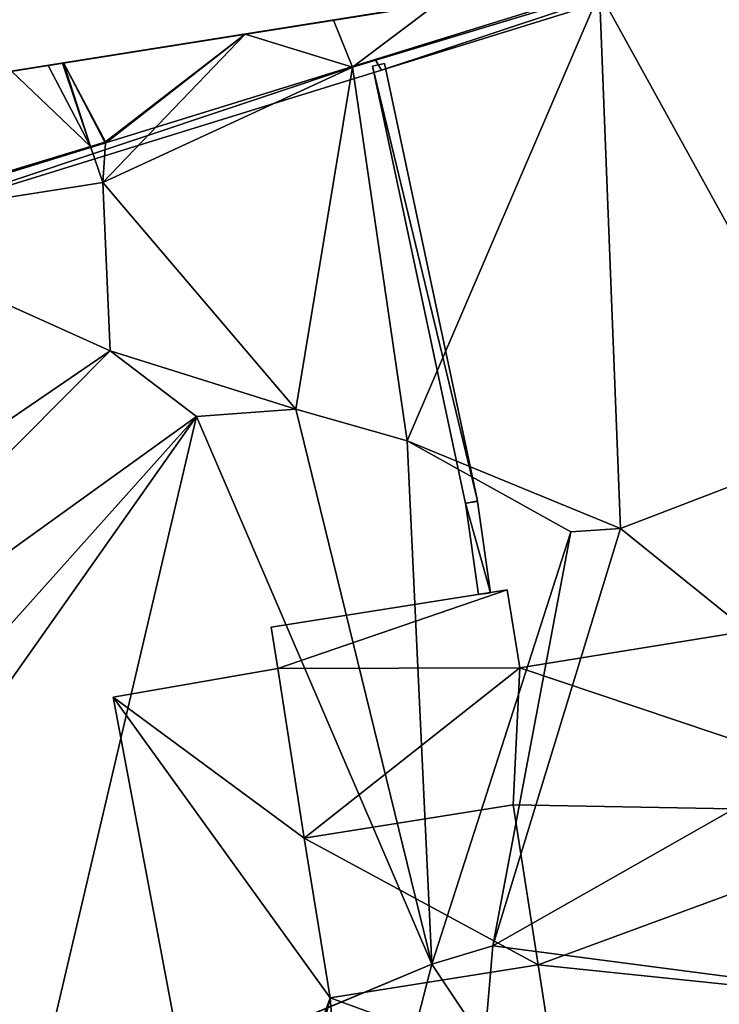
# Model space of a CAD drawing. Header units: inches. Extents: x 573046 to 573309, y 6670408 to 6670677.
# Tile 69 of 111: x 573153 to 573164, y 6670639 to 6670655. Entities that reach past the tile are written whole.
import ezdxf

# ---------------------------------------------------------------- set-up
doc = ezdxf.new("R2010")
doc.units = ezdxf.units.IN
doc.header["$MEASUREMENT"] = 0
for name, color, linetype in [('Bygning', 10, 'Continuous'), ('Objekter_Gjerde', 10, 'Continuous'), ('Terreng_ortofoto', 10, 'Continuous')]:
    doc.layers.add(name, color=color, linetype=linetype)

msp = doc.modelspace()

# ---------------------------------------------------------------- linework, layer by layer
at = {"layer": 'Terreng_ortofoto'}
for points in [[(573063.36, 6670640.044, 213.26), (573270.643, 6670672.982, 219), (573292.127, 6670676.396, 220.205)], [(573063.36, 6670640.044, 213.26), (573219.599, 6670664.87, 221.75), (573270.643, 6670672.982, 219)], [(573063.36, 6670640.044, 213.26), (573191.031, 6670660.33, 221.728), (573219.599, 6670664.87, 221.75)], [(573170.203, 6670657.02, 220.975), (573191.031, 6670660.33, 221.728), (573063.36, 6670640.044, 213.26)], [(573152.968, 6670654.281, 219.953), (573170.203, 6670657.02, 220.975), (573063.36, 6670640.044, 213.26)], [(573152.968, 6670654.281, 219.953), (573164.018, 6670656.037, 220.603), (573170.203, 6670657.02, 220.975)], [(573152.968, 6670654.281, 219.953), (573161.904, 6670655.701, 220.462), (573164.018, 6670656.037, 220.603)], [(573164.018, 6670656.037, 220.603), (573161.971, 6670655.471, 220.479), (573166.01, 6670648.14, 220)], [(573152.968, 6670654.281, 219.953), (573157.626, 6670655.021, 220.201), (573161.904, 6670655.701, 220.462)], [(573157.626, 6670655.021, 220.201), (573159.32, 6670655.29, 220.29), (573161.904, 6670655.701, 220.462)], [(573157.939, 6670654.251, 220.24), (573158.83, 6670648.15, 220), (573161.971, 6670655.471, 220.479)], [(573157.939, 6670654.251, 220.24), (573161.971, 6670655.471, 220.479), (573159.32, 6670655.29, 220.29)], [(573161.971, 6670655.471, 220.479), (573158.83, 6670648.15, 220), (573162.31, 6670646.72, 220)], [(573161.971, 6670655.471, 220.479), (573162.31, 6670646.72, 220), (573166.01, 6670648.14, 220)], [(573157.626, 6670655.021, 220.201), (573157.939, 6670654.251, 220.24), (573159.32, 6670655.29, 220.29)], [(573152.968, 6670654.281, 219.953), (573156.186, 6670654.792, 220.11), (573157.626, 6670655.021, 220.201)], [(573156.186, 6670654.792, 220.11), (573157.939, 6670654.251, 220.24), (573157.626, 6670655.021, 220.201)], [(573153.222, 6670654.321, 219.966), (573156.186, 6670654.792, 220.11), (573152.968, 6670654.281, 219.953)], [(573153.906, 6670653.031, 220), (573156.186, 6670654.792, 220.11), (573153.222, 6670654.321, 219.966)], [(573153.86, 6670652.37, 220), (573157.939, 6670654.251, 220.24), (573156.186, 6670654.792, 220.11)], [(573153.905, 6670653.011, 219.999), (573153.86, 6670652.37, 220), (573156.186, 6670654.792, 220.11)], [(573153.906, 6670653.031, 220), (573153.905, 6670653.011, 219.999), (573156.186, 6670654.792, 220.11)], [(573152.968, 6670654.281, 219.953), (573063.36, 6670640.044, 213.26), (573080.329, 6670642.737, 214.748)], [(573152.968, 6670654.281, 219.953), (573080.329, 6670642.737, 214.748), (573081.068, 6670642.854, 214.82)], [(573152.369, 6670654.185, 219.925), (573152.968, 6670654.281, 219.953), (573081.068, 6670642.854, 214.82)], [(573153.662, 6670652.957, 219.987), (573152.369, 6670654.185, 219.925), (573149.421, 6670651.674, 219.766)], [(573153.662, 6670652.957, 219.987), (573152.968, 6670654.281, 219.953), (573152.369, 6670654.185, 219.925)], [(573153.222, 6670654.321, 219.966), (573152.968, 6670654.281, 219.953), (573153.203, 6670654.318, 219.965)], [(573153.662, 6670652.957, 219.987), (573153.203, 6670654.318, 219.965), (573152.968, 6670654.281, 219.953)], [(573153.222, 6670654.321, 219.966), (573153.203, 6670654.318, 219.965), (573153.662, 6670652.957, 219.987)], [(573153.906, 6670653.031, 220), (573153.222, 6670654.321, 219.966), (573153.896, 6670653.028, 219.999)], [(573153.896, 6670653.028, 219.999), (573153.222, 6670654.321, 219.966), (573153.662, 6670652.957, 219.987)], [(573153.86, 6670652.37, 220), (573157.01, 6670648.67, 220), (573157.939, 6670654.251, 220.24)], [(573157.939, 6670654.251, 220.24), (573157.01, 6670648.67, 220), (573158.83, 6670648.15, 220)], [(573153.662, 6670652.957, 219.987), (573149.421, 6670651.674, 219.766), (573153.86, 6670652.37, 220)], [(573153.896, 6670653.028, 219.999), (573153.662, 6670652.957, 219.987), (573153.905, 6670653.011, 219.999)], [(573153.662, 6670652.957, 219.987), (573153.86, 6670652.37, 220), (573153.905, 6670653.011, 219.999)], [(573153.906, 6670653.031, 220), (573153.896, 6670653.028, 219.999), (573153.905, 6670653.011, 219.999)], [(573153.98, 6670649.62, 220), (573153.86, 6670652.37, 220), (573149.421, 6670651.674, 219.766)], [(573153.98, 6670649.62, 220), (573157.01, 6670648.67, 220), (573153.86, 6670652.37, 220)], [(573145.429, 6670643.78, 219), (573153.98, 6670649.62, 220), (573149.421, 6670651.674, 219.766)], [(573145.429, 6670643.78, 219), (573146.71, 6670642.3, 219), (573153.98, 6670649.62, 220)], [(573146.71, 6670642.3, 219), (573155.39, 6670648.55, 220), (573153.98, 6670649.62, 220)], [(573153.98, 6670649.62, 220), (573155.39, 6670648.55, 220), (573157.01, 6670648.67, 220)], [(573146.71, 6670642.3, 219), (573148.176, 6670640.489, 219), (573155.39, 6670648.55, 220)], [(573148.994, 6670639.477, 219), (573155.39, 6670648.55, 220), (573148.176, 6670640.489, 219)], [(573152.641, 6670636.864, 219.083), (573155.39, 6670648.55, 220), (573148.994, 6670639.477, 219)], [(573152.641, 6670636.864, 219.083), (573159.23, 6670639.61, 220), (573155.39, 6670648.55, 220)], [(573159.23, 6670639.61, 220), (573157.01, 6670648.67, 220), (573155.39, 6670648.55, 220)], [(573159.23, 6670639.61, 220), (573158.83, 6670648.15, 220), (573157.01, 6670648.67, 220)], [(573159.23, 6670639.61, 220), (573161.5, 6670646.67, 220), (573158.83, 6670648.15, 220)], [(573161.5, 6670646.67, 220), (573162.31, 6670646.72, 220), (573158.83, 6670648.15, 220)], [(573166.41, 6670643.42, 220), (573166.01, 6670648.14, 220), (573162.31, 6670646.72, 220)], [(573159.23, 6670639.61, 220), (573160.23, 6670639.91, 220), (573161.5, 6670646.67, 220)], [(573160.23, 6670639.91, 220), (573162.31, 6670646.72, 220), (573161.5, 6670646.67, 220)], [(573166.41, 6670643.42, 220), (573162.31, 6670646.72, 220), (573160.23, 6670639.91, 220)], [(573166.41, 6670643.42, 220), (573160.23, 6670639.91, 220), (573169.63, 6670638.68, 220)], [(573160.09, 6670638.32, 220), (573160.23, 6670639.91, 220), (573159.23, 6670639.61, 220)], [(573169.63, 6670638.68, 220), (573160.23, 6670639.91, 220), (573160.09, 6670638.32, 220)], [(573152.641, 6670636.864, 219.083), (573152.669, 6670636.857, 219.083), (573159.23, 6670639.61, 220)], [(573152.669, 6670636.857, 219.083), (573158.97, 6670638.6, 220), (573159.23, 6670639.61, 220)], [(573160.09, 6670638.32, 220), (573159.23, 6670639.61, 220), (573158.97, 6670638.6, 220)], [(573152.641, 6670636.864, 219.083), (573148.994, 6670639.477, 219), (573150.7, 6670637.37, 219)]]:
    msp.add_3dface(points, dxfattribs=at)

# ---------------------------------------------------------------- meshes
at = {"layer": 'Bygning', "color": 74, "true_color": 0x55aa00}
mesh = msp.add_polyface(dxfattribs=at)
corners = [(573161.26, 6670637.711, 226.39), (573168.21, 6670638.85, 226.39), (573160.97, 6670639.6, 225.38), (573160.56, 6670642.211, 223.99), (573167.71, 6670642.08, 224.64), (573157.15, 6670641.67, 223.9), (573160.67, 6670644.449, 222.81), (573156.61, 6670645.109, 222.11), (573156.718, 6670644.439, 222.459), (573160.46, 6670645.721, 222.11), (573169.2, 6670645.83, 222.81), (573169.75, 6670642.42, 224.64)]
mesh.append_faces([[corners[k] for k in face] for face in [(3, 4, 6), (9, 8, 6), (6, 4, 10), (2, 1, 4), (10, 4, 11), (8, 5, 6), (7, 8, 9), (5, 3, 6), (3, 2, 4), (0, 1, 2)]])
mesh = msp.add_polyface(dxfattribs=at)
corners = [(573160.67, 6670644.449, 222.81), (573169.2, 6670645.83, 220.116), (573160.67, 6670644.449, 220), (573169.2, 6670645.83, 222.81)]
mesh.append_faces([[corners[k] for k in face] for face in [(0, 3, 1), (0, 1, 2)]])
mesh = msp.add_polyface(dxfattribs=at)
corners = [(573156.61, 6670645.109, 222.11), (573160.46, 6670645.721, 220), (573156.61, 6670645.109, 219.97), (573160.46, 6670645.721, 222.11)]
mesh.append_faces([[corners[k] for k in face] for face in [(0, 3, 1), (0, 1, 2)]])
mesh = msp.add_polyface(dxfattribs=at)
corners = [(573160.46, 6670645.721, 222.11), (573160.67, 6670644.449, 220), (573160.46, 6670645.721, 220), (573160.67, 6670644.449, 222.81)]
mesh.append_faces([[corners[k] for k in face] for face in [(0, 3, 1), (0, 1, 2)]])
mesh = msp.add_polyface(dxfattribs=at)
corners = [(573156.61, 6670645.109, 222.11), (573156.61, 6670645.109, 219.97), (573156.718, 6670644.439, 219.948), (573156.718, 6670644.439, 222.459)]
mesh.append_faces([[corners[k] for k in face] for face in [(3, 0, 2), (0, 1, 2)]])
mesh = msp.add_polyface(dxfattribs=at)
corners = [(573154.03, 6670643.971, 220.101), (573156.718, 6670644.439, 220.851), (573154.03, 6670643.971, 220.851), (573156.718, 6670644.439, 220.101)]
mesh.append_faces([[corners[k] for k in face] for face in [(0, 3, 1), (0, 1, 2)]])
mesh = msp.add_polyface(dxfattribs=at)
corners = [(573154.03, 6670643.971, 220.101), (573156.718, 6670644.439, 220.851), (573154.03, 6670643.971, 220.851), (573156.718, 6670644.439, 220.101)]
mesh.append_faces([[corners[k] for k in face] for face in [(0, 3, 1), (0, 1, 2)]])
mesh = msp.add_polyface(dxfattribs=at)
corners = [(573154.03, 6670643.971, 220.101), (573156.718, 6670644.439, 219.948), (573154.03, 6670643.971, 219.621), (573156.718, 6670644.439, 220.101)]
mesh.append_faces([[corners[k] for k in face] for face in [(0, 3, 1), (0, 1, 2)]])
mesh = msp.add_polyface(dxfattribs=at)
corners = [(573155.86, 6670634.26, 220.101), (573157.57, 6670639.061, 220.08), (573154.03, 6670643.971, 220.101), (573157.15, 6670641.67, 220.08), (573156.718, 6670644.439, 220.08), (573161.651, 6670635.199, 220.08), (573161.26, 6670637.711, 220.08), (573157.93, 6670634.619, 220.08), (573156.49, 6670634.391, 220.08), (573160.97, 6670639.6, 220.08)]
mesh.append_faces([[corners[k] for k in face] for face in [(7, 6, 1), (2, 1, 3), (1, 6, 9), (0, 8, 1), (8, 7, 1), (5, 6, 7), (2, 3, 4), (0, 1, 2)]])
mesh = msp.add_polyface(dxfattribs=at)
corners = [(573156.718, 6670644.439, 222.459), (573156.718, 6670644.439, 219.948), (573157.15, 6670641.67, 219.859), (573157.15, 6670641.67, 223.9)]
mesh.append_faces([[corners[k] for k in face] for face in [(3, 0, 2), (0, 1, 2)]])
mesh = msp.add_polyface(dxfattribs=at)
corners = [(573157.15, 6670641.67, 220.08), (573156.718, 6670644.439, 220.83), (573157.15, 6670641.67, 220.83), (573156.718, 6670644.439, 220.08)]
mesh.append_faces([[corners[k] for k in face] for face in [(0, 3, 1), (0, 1, 2)]])
mesh = msp.add_polyface(dxfattribs=at)
corners = [(573157.15, 6670641.67, 220.08), (573156.718, 6670644.439, 220.83), (573157.15, 6670641.67, 220.83), (573156.718, 6670644.439, 220.08)]
mesh.append_faces([[corners[k] for k in face] for face in [(0, 3, 1), (0, 1, 2)]])
mesh = msp.add_polyface(dxfattribs=at)
corners = [(573155.86, 6670634.26, 220.101), (573154.03, 6670643.971, 220.851), (573155.86, 6670634.26, 220.851), (573154.03, 6670643.971, 220.101)]
mesh.append_faces([[corners[k] for k in face] for face in [(0, 3, 1), (0, 1, 2)]])
mesh = msp.add_polyface(dxfattribs=at)
corners = [(573155.86, 6670634.26, 220.101), (573154.03, 6670643.971, 220.851), (573155.86, 6670634.26, 220.851), (573154.03, 6670643.971, 220.101)]
mesh.append_faces([[corners[k] for k in face] for face in [(0, 3, 1), (0, 1, 2)]])
mesh = msp.add_polyface(dxfattribs=at)
corners = [(573155.86, 6670634.26, 220.101), (573154.03, 6670643.971, 219.621), (573155.86, 6670634.26, 219.133), (573154.03, 6670643.971, 220.101)]
mesh.append_faces([[corners[k] for k in face] for face in [(0, 3, 1), (0, 1, 2)]])
mesh = msp.add_polyface(dxfattribs=at)
corners = [(573157.15, 6670641.67, 223.9), (573160.97, 6670639.6, 222.15), (573160.56, 6670642.211, 223.99), (573157.57, 6670639.061, 222.15)]
mesh.append_faces([[corners[k] for k in face] for face in [(0, 3, 1), (0, 1, 2)]])
mesh = msp.add_polyface(dxfattribs=at)
corners = [(573160.97, 6670639.6, 225.38), (573160.56, 6670642.211, 223.94), (573160.97, 6670639.6, 222.15), (573160.56, 6670642.211, 223.99)]
mesh.append_faces([[corners[k] for k in face] for face in [(0, 3, 1), (0, 1, 2)]])
mesh = msp.add_polyface(dxfattribs=at)
corners = [(573157.57, 6670639.061, 222.15), (573157.15, 6670641.67, 219.859), (573157.57, 6670639.061, 219.776), (573157.15, 6670641.67, 223.9)]
mesh.append_faces([[corners[k] for k in face] for face in [(0, 3, 1), (0, 1, 2)]])
mesh = msp.add_polyface(dxfattribs=at)
corners = [(573157.57, 6670639.061, 220.08), (573157.15, 6670641.67, 220.83), (573157.57, 6670639.061, 220.83), (573157.15, 6670641.67, 220.08)]
mesh.append_faces([[corners[k] for k in face] for face in [(0, 3, 1), (0, 1, 2)]])
mesh = msp.add_polyface(dxfattribs=at)
corners = [(573157.57, 6670639.061, 220.08), (573157.15, 6670641.67, 220.83), (573157.57, 6670639.061, 220.83), (573157.15, 6670641.67, 220.08)]
mesh.append_faces([[corners[k] for k in face] for face in [(0, 3, 1), (0, 1, 2)]])
mesh = msp.add_polyface(dxfattribs=at)
corners = [(573157.57, 6670639.061, 222.15), (573157.57, 6670639.061, 219.776), (573160.97, 6670639.6, 219.96), (573160.97, 6670639.6, 222.15)]
mesh.append_faces([[corners[k] for k in face] for face in [(3, 0, 2), (0, 1, 2)]])
mesh = msp.add_polyface(dxfattribs=at)
corners = [(573160.97, 6670639.6, 220.08), (573157.57, 6670639.061, 220.83), (573160.97, 6670639.6, 220.83), (573157.57, 6670639.061, 220.08)]
mesh.append_faces([[corners[k] for k in face] for face in [(0, 3, 1), (0, 1, 2)]])
mesh = msp.add_polyface(dxfattribs=at)
corners = [(573160.97, 6670639.6, 220.08), (573157.57, 6670639.061, 220.83), (573160.97, 6670639.6, 220.83), (573157.57, 6670639.061, 220.08)]
mesh.append_faces([[corners[k] for k in face] for face in [(0, 3, 1), (0, 1, 2)]])
mesh = msp.add_polyface(dxfattribs=at)
corners = [(573160.97, 6670639.6, 225.38), (573160.97, 6670639.6, 219.96), (573161.26, 6670637.711, 219.7), (573161.26, 6670637.711, 226.39)]
mesh.append_faces([[corners[k] for k in face] for face in [(3, 0, 2), (0, 1, 2)]])
mesh = msp.add_polyface(dxfattribs=at)
corners = [(573161.26, 6670637.711, 220.08), (573160.97, 6670639.6, 220.83), (573161.26, 6670637.711, 220.83), (573160.97, 6670639.6, 220.08)]
mesh.append_faces([[corners[k] for k in face] for face in [(0, 3, 1), (0, 1, 2)]])
mesh = msp.add_polyface(dxfattribs=at)
corners = [(573161.26, 6670637.711, 220.08), (573160.97, 6670639.6, 220.83), (573161.26, 6670637.711, 220.83), (573160.97, 6670639.6, 220.08)]
mesh.append_faces([[corners[k] for k in face] for face in [(0, 3, 1), (0, 1, 2)]])
at = {"layer": 'Objekter_Gjerde', "color": 24, "true_color": 0xaa170d}
mesh = msp.add_polyface(dxfattribs=at)
corners = [(573170.788, 6670658.025, 222.106), (573170.73, 6670658.216, 222.106), (573167.931, 6670657.366, 221.99), (573158.307, 6670654.377, 221.31), (573149.89, 6670651.776, 220.71), (573149.95, 6670651.584, 220.71), (573158.413, 6670654.201, 221.31), (573167.989, 6670657.174, 221.99), (573167.989, 6670657.174, 220.82), (573170.73, 6670658.216, 220.96), (573167.931, 6670657.366, 220.806), (573170.788, 6670658.025, 220.973), (573158.307, 6670654.377, 220.261), (573149.89, 6670651.776, 219.791), (573149.95, 6670651.584, 219.794), (573158.413, 6670654.201, 220.261)]
mesh.append_faces([[corners[k] for k in face] for face in [(5, 4, 14), (4, 13, 14), (5, 4, 14), (4, 13, 14), (4, 3, 12), (4, 12, 13), (4, 3, 12), (4, 12, 13), (6, 5, 15), (5, 14, 15), (6, 5, 15), (5, 14, 15), (7, 6, 8), (6, 15, 8), (7, 6, 8), (6, 15, 8), (3, 2, 10), (3, 10, 12), (3, 2, 10), (3, 10, 12), (2, 1, 9), (2, 9, 10), (2, 1, 9), (2, 9, 10), (0, 7, 11), (7, 8, 11), (0, 7, 11), (7, 8, 11), (1, 0, 11), (1, 11, 9), (1, 0, 11), (1, 11, 9), (8, 10, 15), (12, 14, 15), (10, 12, 15), (12, 13, 14), (11, 9, 8), (8, 9, 10), (7, 2, 6), (7, 0, 2), (3, 5, 6), (2, 3, 6), (3, 4, 5), (0, 1, 2)]], dxfattribs={"color": 25})
mesh = msp.add_polyface(dxfattribs=at)
corners = [(573170.788, 6670658.025, 222.106), (573170.73, 6670658.216, 222.106), (573167.931, 6670657.366, 221.99), (573158.307, 6670654.377, 221.31), (573149.89, 6670651.776, 220.71), (573149.95, 6670651.584, 220.71), (573158.413, 6670654.201, 221.31), (573167.989, 6670657.174, 221.99), (573167.989, 6670657.174, 220.82), (573170.73, 6670658.216, 220.96), (573167.931, 6670657.366, 220.806), (573170.788, 6670658.025, 220.973), (573158.307, 6670654.377, 220.261), (573149.89, 6670651.776, 219.791), (573149.95, 6670651.584, 219.794), (573158.413, 6670654.201, 220.261)]
mesh.append_faces([[corners[k] for k in face] for face in [(5, 4, 14), (4, 13, 14), (5, 4, 14), (4, 13, 14), (4, 3, 12), (4, 12, 13), (4, 3, 12), (4, 12, 13), (6, 5, 15), (5, 14, 15), (6, 5, 15), (5, 14, 15), (7, 6, 8), (6, 15, 8), (7, 6, 8), (6, 15, 8), (3, 2, 10), (3, 10, 12), (3, 2, 10), (3, 10, 12), (2, 1, 9), (2, 9, 10), (2, 1, 9), (2, 9, 10), (0, 7, 11), (7, 8, 11), (0, 7, 11), (7, 8, 11), (1, 0, 11), (1, 11, 9), (1, 0, 11), (1, 11, 9), (8, 10, 15), (12, 14, 15), (10, 12, 15), (12, 13, 14), (11, 9, 8), (8, 9, 10), (7, 2, 6), (7, 0, 2), (3, 5, 6), (2, 3, 6), (3, 4, 5), (0, 1, 2)]])
mesh = msp.add_polyface(dxfattribs=at)
corners = [(573159.978, 6670647.171, 221.04), (573158.458, 6670654.31, 221.31), (573158.262, 6670654.268, 221.31), (573159.782, 6670647.129, 221.04), (573159.978, 6670647.171, 219.994), (573158.458, 6670654.31, 220.267), (573158.262, 6670654.268, 220.256), (573159.782, 6670647.129, 219.993)]
mesh.append_faces([[corners[k] for k in face] for face in [(0, 3, 4), (3, 7, 4), (0, 3, 4), (3, 7, 4), (3, 2, 6), (3, 6, 7), (3, 2, 6), (3, 6, 7), (1, 0, 5), (0, 4, 5), (1, 0, 5), (0, 4, 5), (2, 1, 5), (2, 5, 6), (2, 1, 5), (2, 5, 6), (7, 4, 6), (4, 5, 6), (3, 0, 2), (0, 1, 2)]], dxfattribs={"color": 25})
mesh = msp.add_polyface(dxfattribs=at)
corners = [(573159.978, 6670647.171, 221.04), (573158.458, 6670654.31, 221.31), (573158.262, 6670654.268, 221.31), (573159.782, 6670647.129, 221.04), (573159.978, 6670647.171, 219.994), (573158.458, 6670654.31, 220.267), (573158.262, 6670654.268, 220.256), (573159.782, 6670647.129, 219.993)]
mesh.append_faces([[corners[k] for k in face] for face in [(0, 3, 4), (3, 7, 4), (0, 3, 4), (3, 7, 4), (3, 2, 6), (3, 6, 7), (3, 2, 6), (3, 6, 7), (1, 0, 5), (0, 4, 5), (1, 0, 5), (0, 4, 5), (2, 1, 5), (2, 5, 6), (2, 1, 5), (2, 5, 6), (7, 4, 6), (4, 5, 6), (3, 0, 2), (0, 1, 2)]])
mesh = msp.add_polyface(dxfattribs=at)
corners = [(573159.781, 6670647.136, 221.04), (573159.991, 6670645.646, 221.04), (573160.189, 6670645.674, 221.04), (573159.979, 6670647.164, 221.04), (573159.781, 6670647.136, 219.993), (573159.991, 6670645.646, 220.005), (573160.189, 6670645.674, 220.003), (573159.979, 6670647.164, 219.994)]
mesh.append_faces([[corners[k] for k in face] for face in [(1, 0, 5), (0, 4, 5), (0, 3, 7), (0, 7, 4), (1, 0, 5), (0, 4, 5), (0, 3, 7), (0, 7, 4), (3, 2, 6), (3, 6, 7), (3, 2, 6), (3, 6, 7), (2, 1, 5), (2, 5, 6), (2, 1, 5), (2, 5, 6), (7, 4, 6), (4, 5, 6), (3, 0, 2), (0, 1, 2)]], dxfattribs={"color": 25})
mesh = msp.add_polyface(dxfattribs=at)
corners = [(573159.781, 6670647.136, 221.04), (573159.991, 6670645.646, 221.04), (573160.189, 6670645.674, 221.04), (573159.979, 6670647.164, 221.04), (573159.781, 6670647.136, 219.993), (573159.991, 6670645.646, 220.005), (573160.189, 6670645.674, 220.003), (573159.979, 6670647.164, 219.994)]
mesh.append_faces([[corners[k] for k in face] for face in [(1, 0, 5), (0, 4, 5), (0, 3, 7), (0, 7, 4), (1, 0, 5), (0, 4, 5), (0, 3, 7), (0, 7, 4), (3, 2, 6), (3, 6, 7), (3, 2, 6), (3, 6, 7), (2, 1, 5), (2, 5, 6), (2, 1, 5), (2, 5, 6), (7, 4, 6), (4, 5, 6), (3, 0, 2), (0, 1, 2)]])

doc.saveas('drawing.dxf')
